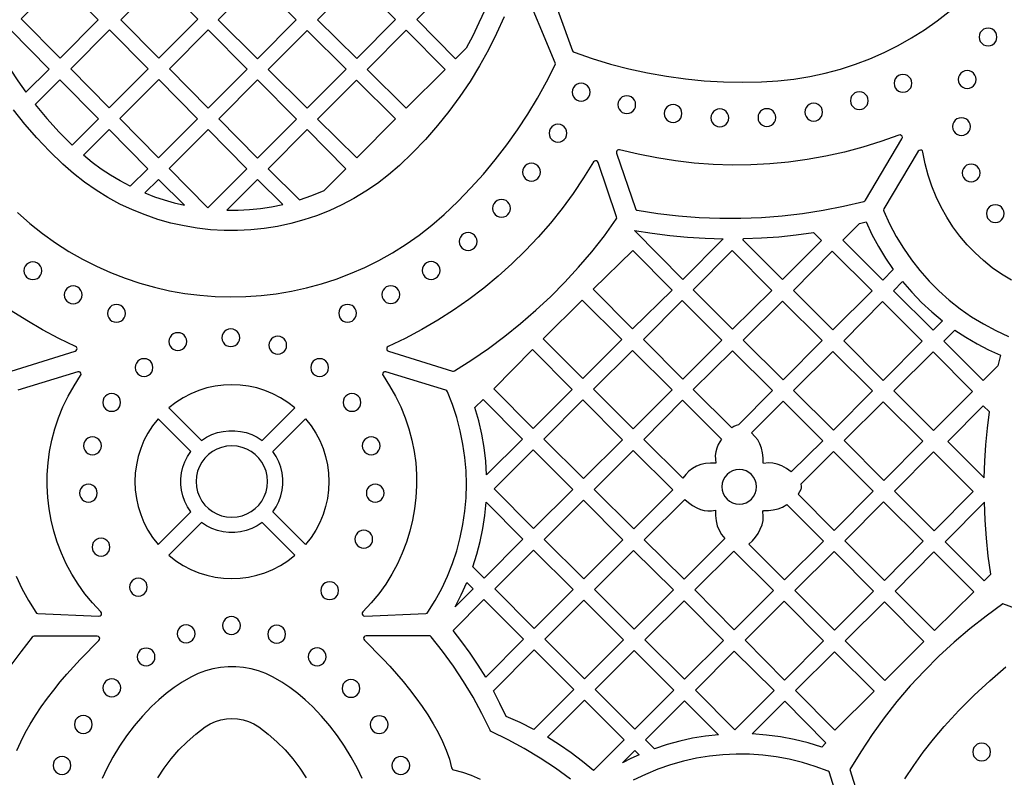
# Model space of a CAD drawing. Header units: millimetres. Extents: x -1176 to 822, y -1617 to -119.
# Tile 94 of 113: x -218 to -32, y -499 to -356. Entities that reach past the tile are written whole.
import ezdxf

# ---------------------------------------------------------------- set-up
doc = ezdxf.new("R2010")
doc.units = ezdxf.units.MM
doc.layers.add('pattern', color=5, linetype='Continuous')

msp = doc.modelspace()

# ---------------------------------------------------------------- linework, layer by layer
at = {"layer": 'pattern'}
for points in [[(-118.65, -346.91), (-113.2, -361.88), (-113.09, -362.06), (-112.91, -362.17), (-109.49, -363.34), (-106.04, -364.38), (-102.55, -365.28), (-99.03, -366.04), (-95.48, -366.67), (-91.91, -367.17), (-88.33, -367.53), (-84.73, -367.75), (-81.12, -367.83), (-77.51, -367.77), (-74.44, -367.58), (-71.41, -367.24), (-68.43, -366.75), (-65.5, -366.11), (-62.63, -365.33), (-59.81, -364.42), (-57.07, -363.37), (-54.38, -362.18), (-51.77, -360.88), (-49.24, -359.45), (-46.78, -357.9), (-44.41, -356.24), (-42.12, -354.46)], [(-217.96, -392.43), (-215.66, -394.47), (-213.27, -396.37), (-210.82, -398.13), (-208.3, -399.75), (-205.72, -401.23), (-203.08, -402.57), (-200.39, -403.77), (-197.66, -404.84), (-194.89, -405.76), (-192.09, -406.54), (-189.26, -407.18), (-186.4, -407.68), (-183.53, -408.04), (-180.65, -408.27), (-177.76, -408.35), (-174.87, -408.29), (-171.99, -408.09), (-169.11, -407.75), (-166.26, -407.27), (-163.42, -406.65), (-160.61, -405.9), (-157.83, -405), (-155.09, -403.96), (-152.4, -402.78), (-149.75, -401.46), (-147.16, -400), (-144.62, -398.4), (-142.15, -396.66), (-139.76, -394.78), (-137.43, -392.76), (-134.87, -390.31), (-132.4, -387.78), (-130.04, -385.16), (-127.78, -382.45), (-125.62, -379.65), (-123.57, -376.78), (-121.63, -373.83), (-119.81, -370.81), (-118.09, -367.71), (-116.5, -364.55), (-116.45, -364.36), (-116.49, -364.16), (-122.81, -348.89)], [(-126.13, -355.45), (-127.54, -358.61), (-129.08, -361.7), (-130.75, -364.73), (-132.55, -367.67), (-134.48, -370.54), (-136.53, -373.32), (-138.69, -376.01), (-140.98, -378.62), (-143.38, -381.12), (-145.89, -383.53), (-147.93, -385.29), (-150.04, -386.92), (-152.22, -388.41), (-154.47, -389.77), (-156.76, -390.98), (-159.11, -392.07), (-161.5, -393.01), (-163.93, -393.82), (-166.39, -394.49), (-168.88, -395.03), (-171.39, -395.43), (-173.91, -395.69), (-176.44, -395.82), (-178.98, -395.81), (-181.51, -395.66), (-184.03, -395.38), (-186.53, -394.96), (-189.01, -394.4), (-191.47, -393.71), (-193.89, -392.88), (-196.28, -391.92), (-198.62, -390.82), (-200.9, -389.58), (-203.13, -388.21), (-205.3, -386.7), (-207.4, -385.05), (-209.43, -383.27), (-211.91, -380.85), (-214.29, -378.34), (-216.55, -375.72), (-218.7, -373.02)], [(-30.37, -405.21), (-32.22, -404.07), (-33.98, -402.83), (-35.65, -401.48), (-37.23, -400.03), (-38.72, -398.49), (-40.11, -396.85), (-41.4, -395.12), (-42.57, -393.32), (-43.63, -391.43), (-44.57, -389.48), (-45.39, -387.45), (-46.08, -385.37), (-46.64, -383.22), (-47.06, -381.03), (-47.16, -380.8), (-47.34, -380.67), (-47.56, -380.62), (-47.78, -380.68), (-47.96, -380.86), (-54.43, -391.73), (-54.5, -391.94), (-54.46, -392.16), (-53.36, -394.58), (-52.12, -396.92), (-50.75, -399.17), (-49.26, -401.33), (-47.64, -403.39), (-45.9, -405.35), (-44.06, -407.2), (-42.11, -408.95), (-40.05, -410.57), (-37.9, -412.08), (-35.66, -413.46), (-33.33, -414.71), (-30.91, -415.82)], [(-219.14, -422.34), (-207.06, -418.6), (-206.86, -418.47), (-206.74, -418.28), (-206.73, -418.06), (-206.82, -417.85), (-207.01, -417.7), (-210.15, -416.2), (-213.22, -414.57), (-216.22, -412.83), (-219.14, -410.97)], [(-218.2, -461.06), (-217.12, -463.4), (-215.89, -465.68), (-214.52, -467.9), (-214.36, -468.06), (-214.14, -468.11), (-202.6, -468.63), (-202.37, -468.58), (-202.2, -468.44), (-202.11, -468.24), (-202.12, -468.01), (-202.24, -467.81), (-203.8, -466.13), (-205.24, -464.38), (-206.54, -462.56), (-207.71, -460.67), (-208.76, -458.72), (-209.67, -456.73), (-210.45, -454.68), (-211.1, -452.6), (-211.62, -450.49), (-212, -448.36), (-212.25, -446.2), (-212.37, -444.04), (-212.35, -441.86), (-212.2, -439.7), (-211.91, -437.54), (-211.49, -435.39), (-210.92, -433.27), (-210.22, -431.17), (-209.38, -429.11), (-208.41, -427.1), (-207.29, -425.13), (-206.04, -423.21), (-205.95, -422.98), (-205.98, -422.75), (-206.12, -422.57), (-206.32, -422.47), (-206.57, -422.48), (-217.88, -425.98)], [(-218.06, -494.02), (-217.35, -492.35), (-216.52, -490.67), (-215.59, -489.01), (-214.57, -487.36), (-213.47, -485.73), (-212.32, -484.13), (-211.11, -482.57), (-209.88, -481.05), (-208.62, -479.58), (-207.37, -478.17), (-206.12, -476.82), (-204.9, -475.55), (-203.72, -474.34), (-202.58, -473.23), (-202.46, -473.03), (-202.45, -472.81), (-202.53, -472.6), (-202.69, -472.46), (-202.92, -472.4), (-214.8, -472.4), (-215.01, -472.44), (-215.17, -472.57), (-217.35, -475.33), (-219.39, -478.16)], [(-113.62, -499.37), (-116.45, -497.33), (-119.34, -495.41), (-122.32, -493.62), (-125.38, -491.96), (-128.54, -490.41), (-128.68, -490.31), (-128.77, -490.17), (-130.32, -487.02), (-131.99, -483.95), (-133.77, -480.98), (-135.68, -478.08), (-137.73, -475.26), (-139.91, -472.5), (-140.07, -472.36), (-140.28, -472.32), (-152.15, -472.32), (-152.38, -472.38), (-152.55, -472.52), (-152.63, -472.72), (-152.62, -472.94), (-152.49, -473.15), (-151.36, -474.26), (-150.18, -475.46), (-148.96, -476.74), (-147.71, -478.09), (-146.45, -479.5), (-145.2, -480.97), (-143.97, -482.49), (-142.76, -484.05), (-141.61, -485.65), (-140.51, -487.28), (-139.49, -488.93), (-138.56, -490.6), (-137.74, -492.27), (-137.03, -493.95), (-136.45, -495.62), (-136.02, -497.28), (-135.95, -497.47), (-135.83, -497.59), (-135.65, -497.65), (-133.99, -498.09), (-132.32, -498.66), (-130.64, -499.37)], [(-152.94, -499.27), (-153.82, -497.4), (-154.98, -495.25), (-156.23, -493.19), (-157.58, -491.21), (-159.03, -489.31), (-160.6, -487.48), (-162.28, -485.7), (-163.64, -484.41), (-165.06, -483.21), (-166.54, -482.1), (-168.1, -481.07), (-169.72, -480.13), (-171.07, -479.48), (-172.45, -478.96), (-173.86, -478.57), (-175.3, -478.31), (-176.75, -478.18), (-178.2, -478.18), (-179.65, -478.31), (-181.09, -478.57), (-182.5, -478.96), (-183.88, -479.48), (-185.23, -480.13), (-186.86, -481.07), (-188.41, -482.1), (-189.89, -483.21), (-191.31, -484.41), (-192.67, -485.7), (-194.35, -487.48), (-195.92, -489.31), (-197.37, -491.21), (-198.72, -493.19), (-199.97, -495.25), (-201.13, -497.4), (-202.01, -499.27)], [(-50.48, -499.35), (-48.8, -496.79), (-47, -494.29), (-45.09, -491.85), (-43.06, -489.48), (-40.27, -486.45), (-37.4, -483.57), (-34.45, -480.81), (-31.4, -478.18)], [(-191.46, -499.15), (-190.26, -497.31), (-188.95, -495.56), (-187.51, -493.89), (-185.95, -492.33), (-184.29, -490.88), (-182.51, -489.53), (-181.58, -488.96), (-180.6, -488.51), (-179.58, -488.19), (-178.53, -488), (-177.48, -487.93), (-176.42, -488), (-175.37, -488.19), (-174.35, -488.51), (-173.37, -488.96), (-172.44, -489.53), (-170.66, -490.88), (-169, -492.33), (-167.44, -493.89), (-166.01, -495.56), (-164.69, -497.31), (-163.49, -499.15)], [(-61.1, -509.72), (-64.68, -498.21), (-64.78, -498.02), (-64.96, -497.9), (-67.38, -497), (-69.83, -496.25), (-72.3, -495.65), (-74.8, -495.19), (-77.3, -494.87), (-79.82, -494.7), (-82.33, -494.68), (-84.84, -494.8), (-87.34, -495.06), (-89.82, -495.46), (-92.28, -496.01), (-94.7, -496.7), (-97.09, -497.52), (-99.44, -498.49), (-101.73, -499.59)]]:
    msp.add_lwpolyline(points, dxfattribs=at)
for points in [[(-217.24, -355.87), (-209.93, -363.27), (-202.72, -356.04), (-210.06, -348.67)], [(-191.15, -348.62), (-198.47, -356.03), (-191.29, -363.29), (-183.94, -355.92)], [(-172.72, -348.69), (-180.06, -356.06), (-172.68, -363.39), (-165.34, -356.02)], [(-161.32, -356.01), (-153.93, -363.34), (-146.59, -355.97), (-153.97, -348.64)], [(-129.77, -354.18), (-130.86, -356.63), (-132.03, -359.03), (-133.29, -361.4), (-135.27, -363.38), (-142.58, -355.98), (-135.31, -348.68)], [(-222.08, -360.72), (-220.76, -363.05), (-219.37, -365.32), (-217.91, -367.55), (-216.36, -369.72), (-211.97, -365.32), (-219.28, -357.91)], [(-207.91, -365.31), (-200.64, -372.67), (-193.3, -365.3), (-200.6, -357.91)], [(-181.95, -357.94), (-189.29, -365.31), (-181.98, -372.72), (-174.63, -365.35)], [(-155.94, -365.35), (-163.32, -358.02), (-170.67, -365.39), (-163.28, -372.72)], [(-144.58, -372.72), (-137.27, -365.39), (-144.58, -357.99), (-151.96, -365.39)], [(-36.47, -359.28), (-36.41, -359.73), (-36.24, -360.13), (-35.97, -360.47), (-35.63, -360.74), (-35.23, -360.91), (-34.78, -360.97), (-34.33, -360.91), (-33.93, -360.74), (-33.59, -360.47), (-33.33, -360.13), (-33.16, -359.73), (-33.1, -359.28), (-33.16, -358.83), (-33.33, -358.43), (-33.59, -358.09), (-33.93, -357.82), (-34.33, -357.65), (-34.78, -357.59), (-35.23, -357.65), (-35.63, -357.82), (-35.97, -358.09), (-36.24, -358.43), (-36.41, -358.83)], [(-40.4, -367.32), (-40.34, -367.77), (-40.17, -368.17), (-39.91, -368.51), (-39.57, -368.77), (-39.16, -368.94), (-38.72, -369), (-38.27, -368.94), (-37.87, -368.77), (-37.52, -368.51), (-37.26, -368.17), (-37.09, -367.77), (-37.03, -367.32), (-37.09, -366.87), (-37.26, -366.47), (-37.52, -366.13), (-37.87, -365.86), (-38.27, -365.69), (-38.72, -365.63), (-39.16, -365.69), (-39.57, -365.86), (-39.91, -366.13), (-40.17, -366.47), (-40.34, -366.87)], [(-207.62, -379.67), (-202.68, -374.72), (-209.97, -367.34), (-214.62, -372), (-212.4, -374.66), (-210.07, -377.22)], [(-191.3, -367.32), (-198.65, -374.69), (-191.33, -382.09), (-183.99, -374.73)], [(-172.67, -382.14), (-165.33, -374.77), (-172.64, -367.37), (-179.98, -374.73)], [(-153.97, -367.4), (-161.31, -374.77), (-153.93, -382.1), (-146.59, -374.73)], [(-52.52, -368.02), (-52.46, -368.47), (-52.29, -368.87), (-52.03, -369.21), (-51.69, -369.48), (-51.29, -369.65), (-50.84, -369.71), (-50.39, -369.65), (-49.99, -369.48), (-49.65, -369.21), (-49.38, -368.87), (-49.21, -368.47), (-49.15, -368.02), (-49.21, -367.57), (-49.38, -367.17), (-49.65, -366.83), (-49.99, -366.57), (-50.39, -366.4), (-50.84, -366.34), (-51.29, -366.4), (-51.69, -366.57), (-52.03, -366.83), (-52.29, -367.17), (-52.46, -367.57)], [(-113.27, -369.69), (-113.21, -370.14), (-113.04, -370.55), (-112.77, -370.89), (-112.43, -371.15), (-112.03, -371.32), (-111.58, -371.38), (-111.13, -371.32), (-110.73, -371.15), (-110.39, -370.89), (-110.13, -370.55), (-109.96, -370.14), (-109.9, -369.69), (-109.96, -369.25), (-110.13, -368.84), (-110.39, -368.5), (-110.73, -368.24), (-111.13, -368.07), (-111.58, -368.01), (-112.03, -368.07), (-112.43, -368.24), (-112.77, -368.5), (-113.04, -368.84), (-113.21, -369.25)], [(-60.76, -371.3), (-60.7, -371.75), (-60.53, -372.15), (-60.26, -372.49), (-59.92, -372.75), (-59.52, -372.92), (-59.07, -372.98), (-58.62, -372.92), (-58.22, -372.75), (-57.88, -372.49), (-57.62, -372.15), (-57.44, -371.75), (-57.38, -371.3), (-57.44, -370.85), (-57.62, -370.45), (-57.88, -370.11), (-58.22, -369.84), (-58.62, -369.67), (-59.07, -369.61), (-59.52, -369.67), (-59.92, -369.84), (-60.26, -370.11), (-60.53, -370.45), (-60.7, -370.85)], [(-104.66, -372.05), (-104.6, -372.5), (-104.43, -372.9), (-104.17, -373.24), (-103.83, -373.51), (-103.42, -373.68), (-102.97, -373.74), (-102.53, -373.68), (-102.12, -373.51), (-101.78, -373.24), (-101.52, -372.9), (-101.35, -372.5), (-101.29, -372.05), (-101.35, -371.6), (-101.52, -371.2), (-101.78, -370.86), (-102.12, -370.59), (-102.53, -370.42), (-102.97, -370.36), (-103.42, -370.42), (-103.83, -370.59), (-104.17, -370.86), (-104.43, -371.2), (-104.6, -371.6)], [(-95.92, -373.72), (-95.86, -374.16), (-95.69, -374.57), (-95.43, -374.91), (-95.09, -375.17), (-94.68, -375.34), (-94.24, -375.4), (-93.79, -375.34), (-93.39, -375.17), (-93.04, -374.91), (-92.78, -374.57), (-92.61, -374.16), (-92.55, -373.72), (-92.61, -373.27), (-92.78, -372.87), (-93.04, -372.52), (-93.39, -372.26), (-93.79, -372.09), (-94.24, -372.03), (-94.68, -372.09), (-95.09, -372.26), (-95.43, -372.52), (-95.69, -372.87), (-95.86, -373.27)], [(-87.08, -374.56), (-87.02, -375), (-86.85, -375.41), (-86.59, -375.75), (-86.25, -376.01), (-85.85, -376.18), (-85.4, -376.24), (-84.95, -376.18), (-84.55, -376.01), (-84.21, -375.75), (-83.94, -375.41), (-83.77, -375), (-83.71, -374.56), (-83.77, -374.11), (-83.94, -373.71), (-84.21, -373.36), (-84.55, -373.1), (-84.95, -372.93), (-85.4, -372.87), (-85.85, -372.93), (-86.25, -373.1), (-86.59, -373.36), (-86.85, -373.71), (-87.02, -374.11)], [(-78.2, -374.5), (-78.14, -374.95), (-77.97, -375.35), (-77.71, -375.69), (-77.36, -375.95), (-76.96, -376.12), (-76.51, -376.18), (-76.07, -376.12), (-75.66, -375.95), (-75.32, -375.69), (-75.06, -375.35), (-74.89, -374.95), (-74.83, -374.5), (-74.89, -374.05), (-75.06, -373.65), (-75.32, -373.31), (-75.66, -373.04), (-76.07, -372.87), (-76.51, -372.81), (-76.96, -372.87), (-77.36, -373.04), (-77.71, -373.31), (-77.97, -373.65), (-78.14, -374.05)], [(-69.37, -373.46), (-69.31, -373.9), (-69.14, -374.31), (-68.88, -374.65), (-68.54, -374.91), (-68.14, -375.08), (-67.69, -375.14), (-67.24, -375.08), (-66.84, -374.91), (-66.5, -374.65), (-66.23, -374.31), (-66.06, -373.9), (-66, -373.46), (-66.06, -373.01), (-66.23, -372.61), (-66.5, -372.26), (-66.84, -372), (-67.24, -371.83), (-67.69, -371.77), (-68.14, -371.83), (-68.54, -372), (-68.88, -372.26), (-69.14, -372.61), (-69.31, -373.01)], [(-41.49, -376.2), (-41.43, -376.65), (-41.26, -377.05), (-41, -377.39), (-40.66, -377.65), (-40.26, -377.82), (-39.81, -377.88), (-39.36, -377.82), (-38.96, -377.65), (-38.62, -377.39), (-38.35, -377.05), (-38.18, -376.65), (-38.12, -376.2), (-38.18, -375.75), (-38.35, -375.35), (-38.62, -375.01), (-38.96, -374.74), (-39.36, -374.57), (-39.81, -374.51), (-40.26, -374.57), (-40.66, -374.74), (-41, -375.01), (-41.26, -375.35), (-41.43, -375.75)], [(-205.53, -381.59), (-200.68, -376.74), (-193.37, -384.14), (-196.69, -387.46), (-198.58, -386.46), (-200.4, -385.38), (-202.16, -384.21), (-203.87, -382.95)], [(-182.02, -391.52), (-174.68, -384.15), (-181.99, -376.75), (-189.34, -384.12)], [(-164.74, -390.03), (-162.39, -389.22), (-160.1, -388.28), (-155.97, -384.15), (-163.29, -376.75), (-170.67, -384.15)], [(-117.64, -377.44), (-117.57, -377.89), (-117.41, -378.29), (-117.14, -378.63), (-116.8, -378.9), (-116.4, -379.07), (-115.95, -379.13), (-115.5, -379.07), (-115.1, -378.9), (-114.76, -378.63), (-114.49, -378.29), (-114.32, -377.89), (-114.26, -377.44), (-114.32, -376.99), (-114.49, -376.59), (-114.76, -376.25), (-115.1, -375.99), (-115.5, -375.82), (-115.95, -375.75), (-116.4, -375.82), (-116.8, -375.99), (-117.14, -376.25), (-117.41, -376.59), (-117.57, -376.99)], [(-100.98, -392), (-97.09, -392.6), (-93.2, -393.06), (-89.29, -393.36), (-85.38, -393.51), (-81.47, -393.51), (-77.56, -393.35), (-73.66, -393.05), (-69.78, -392.59), (-65.91, -391.99), (-62.06, -391.23), (-58.23, -390.32), (-58.06, -390.24), (-57.94, -390.1), (-51.03, -378.48), (-50.95, -378.25), (-51.01, -378.02), (-51.15, -377.85), (-51.36, -377.76), (-51.61, -377.79), (-55, -379.01), (-58.43, -380.08), (-61.89, -381.01), (-65.38, -381.79), (-68.89, -382.42), (-72.42, -382.9), (-75.97, -383.23), (-79.53, -383.42), (-83.09, -383.46), (-86.66, -383.35), (-90.22, -383.09), (-93.77, -382.68), (-97.31, -382.12), (-100.83, -381.42), (-104.32, -380.56), (-104.54, -380.55), (-104.72, -380.63), (-104.86, -380.77), (-104.93, -380.97), (-104.91, -381.18), (-101.35, -391.68), (-101.27, -391.84), (-101.15, -391.94)], [(-109.24, -382.86), (-111.11, -385.88), (-113.09, -388.82), (-115.18, -391.66), (-117.39, -394.42), (-119.7, -397.07), (-122.12, -399.63), (-124.64, -402.08), (-127.25, -404.44), (-129.96, -406.68), (-132.76, -408.81), (-135.65, -410.83), (-138.62, -412.73), (-141.67, -414.51), (-144.8, -416.17), (-148.01, -417.7), (-148.2, -417.85), (-148.28, -418.05), (-148.27, -418.28), (-148.16, -418.47), (-147.95, -418.6), (-135.88, -422.34), (-135.67, -422.36), (-135.48, -422.29), (-132.23, -420.24), (-129.07, -418.07), (-125.99, -415.79), (-123.01, -413.39), (-120.12, -410.88), (-117.33, -408.27), (-114.64, -405.55), (-112.05, -402.73), (-109.57, -399.81), (-107.2, -396.79), (-104.94, -393.68), (-104.85, -393.48), (-104.88, -393.25), (-108.37, -382.95), (-108.49, -382.76), (-108.68, -382.65), (-108.88, -382.63), (-109.09, -382.7)], [(-122.65, -384.78), (-122.58, -385.23), (-122.41, -385.63), (-122.15, -385.98), (-121.81, -386.24), (-121.41, -386.41), (-120.96, -386.47), (-120.51, -386.41), (-120.11, -386.24), (-119.77, -385.98), (-119.5, -385.63), (-119.33, -385.23), (-119.27, -384.78), (-119.33, -384.34), (-119.5, -383.93), (-119.77, -383.59), (-120.11, -383.33), (-120.51, -383.16), (-120.96, -383.1), (-121.41, -383.16), (-121.81, -383.33), (-122.15, -383.59), (-122.41, -383.93), (-122.58, -384.34)], [(-39.66, -384.95), (-39.6, -385.4), (-39.43, -385.8), (-39.17, -386.14), (-38.83, -386.4), (-38.42, -386.57), (-37.98, -386.63), (-37.53, -386.57), (-37.13, -386.4), (-36.78, -386.14), (-36.52, -385.8), (-36.35, -385.4), (-36.29, -384.95), (-36.35, -384.5), (-36.52, -384.1), (-36.78, -383.76), (-37.13, -383.49), (-37.53, -383.32), (-37.98, -383.26), (-38.42, -383.32), (-38.83, -383.49), (-39.17, -383.76), (-39.43, -384.1), (-39.6, -384.5)], [(-193.93, -388.72), (-192.1, -389.43), (-190.25, -390.05), (-188.38, -390.58), (-186.47, -391.03), (-191.38, -386.16)], [(-167.91, -390.89), (-172.67, -386.16), (-178.46, -391.97), (-176.32, -391.96), (-174.2, -391.85), (-172.1, -391.64), (-170.01, -391.32)], [(-128.28, -391.63), (-128.22, -392.07), (-128.05, -392.48), (-127.79, -392.82), (-127.45, -393.08), (-127.04, -393.25), (-126.6, -393.31), (-126.15, -393.25), (-125.74, -393.08), (-125.4, -392.82), (-125.14, -392.48), (-124.97, -392.07), (-124.91, -391.63), (-124.97, -391.18), (-125.14, -390.77), (-125.4, -390.43), (-125.74, -390.17), (-126.15, -390), (-126.6, -389.94), (-127.04, -390), (-127.45, -390.17), (-127.79, -390.43), (-128.05, -390.77), (-128.22, -391.18)], [(-35.1, -392.62), (-35.04, -393.07), (-34.87, -393.48), (-34.6, -393.82), (-34.26, -394.08), (-33.86, -394.25), (-33.41, -394.31), (-32.96, -394.25), (-32.56, -394.08), (-32.22, -393.82), (-31.96, -393.48), (-31.79, -393.07), (-31.73, -392.62), (-31.79, -392.18), (-31.96, -391.77), (-32.22, -391.43), (-32.56, -391.17), (-32.96, -391), (-33.41, -390.94), (-33.86, -391), (-34.26, -391.17), (-34.6, -391.43), (-34.87, -391.77), (-35.04, -392.18)], [(-101.53, -395.81), (-98.2, -396.34), (-94.86, -396.76), (-91.52, -397.07), (-88.16, -397.27), (-84.79, -397.37), (-92.39, -405.05)], [(-59.02, -394.48), (-57.79, -394.18), (-56.69, -396.54), (-55.47, -398.82), (-54.13, -401.03), (-52.67, -403.18), (-54.65, -405.18), (-62.17, -397.66)], [(-134.61, -397.89), (-134.55, -398.34), (-134.38, -398.74), (-134.11, -399.09), (-133.77, -399.35), (-133.37, -399.52), (-132.92, -399.58), (-132.47, -399.52), (-132.07, -399.35), (-131.73, -399.09), (-131.46, -398.74), (-131.29, -398.34), (-131.23, -397.89), (-131.29, -397.45), (-131.46, -397.04), (-131.73, -396.7), (-132.07, -396.44), (-132.47, -396.27), (-132.92, -396.21), (-133.37, -396.27), (-133.77, -396.44), (-134.11, -396.7), (-134.38, -397.04), (-134.55, -397.45)], [(-80.85, -397.35), (-77.56, -397.21), (-74.27, -396.98), (-71, -396.63), (-67.73, -396.19), (-66.23, -397.69), (-73.56, -405.09), (-81.08, -397.58)], [(-101.86, -414.38), (-94.42, -407.08), (-101.85, -399.57), (-109.3, -406.87)], [(-83.1, -399.61), (-75.58, -407.12), (-82.99, -414.46), (-90.44, -407.02)], [(-64.09, -414.57), (-71.53, -407.12), (-64.2, -399.72), (-56.68, -407.23)], [(-216.75, -403.4), (-216.69, -403.85), (-216.52, -404.25), (-216.25, -404.59), (-215.91, -404.86), (-215.51, -405.03), (-215.06, -405.09), (-214.61, -405.03), (-214.21, -404.86), (-213.87, -404.59), (-213.61, -404.25), (-213.44, -403.85), (-213.38, -403.4), (-213.44, -402.95), (-213.61, -402.55), (-213.87, -402.21), (-214.21, -401.95), (-214.61, -401.78), (-215.06, -401.72), (-215.51, -401.78), (-215.91, -401.95), (-216.25, -402.21), (-216.52, -402.55), (-216.69, -402.95)], [(-141.58, -403.36), (-141.52, -403.81), (-141.35, -404.21), (-141.08, -404.55), (-140.74, -404.82), (-140.34, -404.99), (-139.89, -405.05), (-139.44, -404.99), (-139.04, -404.82), (-138.7, -404.55), (-138.44, -404.21), (-138.27, -403.81), (-138.21, -403.36), (-138.27, -402.91), (-138.44, -402.51), (-138.7, -402.17), (-139.04, -401.91), (-139.44, -401.74), (-139.89, -401.68), (-140.34, -401.74), (-140.74, -401.91), (-141.08, -402.17), (-141.35, -402.51), (-141.52, -402.91)], [(-209.13, -407.96), (-209.07, -408.41), (-208.9, -408.81), (-208.64, -409.15), (-208.29, -409.41), (-207.89, -409.58), (-207.44, -409.64), (-207, -409.58), (-206.59, -409.41), (-206.25, -409.15), (-205.99, -408.81), (-205.82, -408.41), (-205.76, -407.96), (-205.82, -407.51), (-205.99, -407.11), (-206.25, -406.77), (-206.59, -406.5), (-207, -406.33), (-207.44, -406.27), (-207.89, -406.33), (-208.29, -406.5), (-208.64, -406.77), (-208.9, -407.11), (-209.07, -407.51)], [(-149.18, -407.92), (-149.12, -408.37), (-148.95, -408.78), (-148.69, -409.12), (-148.35, -409.38), (-147.94, -409.55), (-147.5, -409.61), (-147.05, -409.55), (-146.65, -409.38), (-146.3, -409.12), (-146.04, -408.78), (-145.87, -408.37), (-145.81, -407.92), (-145.87, -407.48), (-146.04, -407.07), (-146.3, -406.73), (-146.65, -406.47), (-147.05, -406.3), (-147.5, -406.24), (-147.94, -406.3), (-148.35, -406.47), (-148.69, -406.73), (-148.95, -407.07), (-149.12, -407.48)], [(-43.38, -412.88), (-45.17, -414.65), (-52.65, -407.18), (-50.92, -405.47), (-49.18, -407.48), (-47.35, -409.38), (-45.42, -411.18)], [(-200.97, -411.46), (-200.91, -411.91), (-200.74, -412.31), (-200.48, -412.65), (-200.14, -412.91), (-199.73, -413.08), (-199.29, -413.14), (-198.84, -413.08), (-198.44, -412.91), (-198.1, -412.65), (-197.83, -412.31), (-197.66, -411.91), (-197.6, -411.46), (-197.66, -411.01), (-197.83, -410.61), (-198.1, -410.27), (-198.44, -410), (-198.84, -409.83), (-199.29, -409.77), (-199.73, -409.83), (-200.14, -410), (-200.48, -410.27), (-200.74, -410.61), (-200.91, -411.01)], [(-157.34, -411.44), (-157.28, -411.89), (-157.11, -412.3), (-156.85, -412.64), (-156.51, -412.9), (-156.11, -413.07), (-155.66, -413.13), (-155.21, -413.07), (-154.81, -412.9), (-154.47, -412.64), (-154.2, -412.3), (-154.03, -411.89), (-153.97, -411.44), (-154.03, -411), (-154.2, -410.59), (-154.47, -410.25), (-154.81, -409.99), (-155.21, -409.82), (-155.66, -409.76), (-156.11, -409.82), (-156.51, -409.99), (-156.85, -410.25), (-157.11, -410.59), (-157.28, -411)], [(-103.9, -416.4), (-111.25, -423.75), (-118.75, -416.26), (-111.36, -408.94)], [(-99.83, -416.42), (-92.5, -409.01), (-85.02, -416.49), (-92.36, -423.9)], [(-73.56, -409.15), (-66.12, -416.59), (-73.46, -424), (-80.97, -416.49)], [(-62.03, -416.62), (-54.7, -409.22), (-47.22, -416.69), (-54.55, -424.1)], [(-179.38, -416.06), (-179.32, -416.51), (-179.15, -416.91), (-178.89, -417.25), (-178.55, -417.51), (-178.15, -417.68), (-177.7, -417.74), (-177.25, -417.68), (-176.85, -417.51), (-176.51, -417.25), (-176.24, -416.91), (-176.07, -416.51), (-176.01, -416.06), (-176.07, -415.61), (-176.24, -415.21), (-176.51, -414.87), (-176.85, -414.6), (-177.25, -414.43), (-177.7, -414.37), (-178.15, -414.43), (-178.55, -414.6), (-178.89, -414.87), (-179.15, -415.21), (-179.32, -415.61)], [(-189.39, -416.78), (-189.33, -417.23), (-189.16, -417.64), (-188.9, -417.98), (-188.56, -418.24), (-188.15, -418.41), (-187.7, -418.47), (-187.26, -418.41), (-186.85, -418.24), (-186.51, -417.98), (-186.25, -417.64), (-186.08, -417.23), (-186.02, -416.78), (-186.08, -416.34), (-186.25, -415.93), (-186.51, -415.59), (-186.85, -415.33), (-187.26, -415.16), (-187.7, -415.1), (-188.15, -415.16), (-188.56, -415.33), (-188.9, -415.59), (-189.16, -415.93), (-189.33, -416.34)], [(-170.53, -417.48), (-170.47, -417.92), (-170.3, -418.33), (-170.04, -418.67), (-169.7, -418.93), (-169.29, -419.1), (-168.85, -419.16), (-168.4, -419.1), (-167.99, -418.93), (-167.65, -418.67), (-167.39, -418.33), (-167.22, -417.92), (-167.16, -417.48), (-167.22, -417.03), (-167.39, -416.63), (-167.65, -416.28), (-167.99, -416.02), (-168.4, -415.85), (-168.85, -415.79), (-169.29, -415.85), (-169.7, -416.02), (-170.04, -416.28), (-170.3, -416.63), (-170.47, -417.03)], [(-32.91, -421.34), (-35.68, -424.14), (-43.12, -416.7), (-41.04, -414.6), (-38.98, -415.96), (-36.86, -417.2), (-34.69, -418.33), (-32.44, -419.36)], [(-113.26, -425.8), (-120.63, -433.17), (-128.09, -425.71), (-120.75, -418.3)], [(-94.42, -425.88), (-101.73, -433.27), (-109.24, -425.76), (-101.86, -418.44)], [(-81.89, -432.51), (-82.29, -432.61), (-82.74, -432.82), (-83.16, -433.09), (-90.41, -425.84), (-83, -418.5), (-75.47, -426.03)], [(-64.06, -418.65), (-56.62, -426.09), (-63.95, -433.5), (-71.47, -425.99)], [(-45.16, -418.75), (-37.71, -426.19), (-45.05, -433.6), (-52.56, -426.09)], [(-195.76, -421.7), (-195.7, -422.15), (-195.53, -422.55), (-195.27, -422.89), (-194.93, -423.15), (-194.53, -423.32), (-194.08, -423.38), (-193.63, -423.32), (-193.23, -423.15), (-192.89, -422.89), (-192.62, -422.55), (-192.45, -422.15), (-192.39, -421.7), (-192.45, -421.25), (-192.62, -420.85), (-192.89, -420.51), (-193.23, -420.24), (-193.63, -420.07), (-194.08, -420.01), (-194.53, -420.07), (-194.93, -420.24), (-195.27, -420.51), (-195.53, -420.85), (-195.7, -421.25)], [(-162.62, -421.7), (-162.56, -422.15), (-162.39, -422.55), (-162.13, -422.89), (-161.79, -423.15), (-161.38, -423.32), (-160.94, -423.38), (-160.49, -423.32), (-160.09, -423.15), (-159.74, -422.89), (-159.48, -422.55), (-159.31, -422.15), (-159.25, -421.7), (-159.31, -421.25), (-159.48, -420.85), (-159.74, -420.51), (-160.09, -420.24), (-160.49, -420.07), (-160.94, -420.01), (-161.38, -420.07), (-161.79, -420.24), (-162.13, -420.51), (-162.39, -420.85), (-162.56, -421.25)], [(-140.49, -467.9), (-139.12, -465.68), (-137.9, -463.4), (-136.81, -461.06), (-135.87, -458.68), (-135.07, -456.26), (-134.41, -453.8), (-133.9, -451.31), (-133.54, -448.8), (-133.31, -446.27), (-133.24, -443.73), (-133.31, -441.19), (-133.53, -438.66), (-133.89, -436.13), (-134.4, -433.62), (-135.06, -431.13), (-135.87, -428.67), (-136.83, -426.25), (-136.95, -426.08), (-137.13, -425.98), (-148.44, -422.48), (-148.69, -422.47), (-148.89, -422.57), (-149.03, -422.75), (-149.06, -422.98), (-148.97, -423.21), (-147.72, -425.13), (-146.6, -427.1), (-145.63, -429.11), (-144.79, -431.17), (-144.09, -433.27), (-143.53, -435.39), (-143.1, -437.54), (-142.81, -439.7), (-142.66, -441.87), (-142.64, -444.04), (-142.76, -446.2), (-143.01, -448.36), (-143.39, -450.49), (-143.91, -452.6), (-144.56, -454.68), (-145.34, -456.73), (-146.26, -458.72), (-147.3, -460.67), (-148.47, -462.56), (-149.78, -464.38), (-151.21, -466.13), (-152.77, -467.81), (-152.89, -468.01), (-152.9, -468.24), (-152.81, -468.44), (-152.64, -468.58), (-152.41, -468.63), (-140.87, -468.11), (-140.65, -468.06)], [(-189.38, -429.3), (-183.22, -435.47), (-182.26, -434.85), (-181.26, -434.35), (-180.21, -433.98), (-179.14, -433.73), (-178.05, -433.61), (-176.96, -433.61), (-175.87, -433.73), (-174.8, -433.98), (-173.75, -434.35), (-172.75, -434.85), (-171.79, -435.47), (-165.63, -429.3), (-166.95, -428.27), (-168.33, -427.38), (-169.78, -426.63), (-171.27, -426.02), (-172.79, -425.54), (-174.35, -425.19), (-175.92, -424.99), (-177.51, -424.92), (-179.09, -424.99), (-180.67, -425.19), (-182.22, -425.54), (-183.75, -426.02), (-185.24, -426.63), (-186.68, -427.38), (-188.06, -428.27)], [(-201.87, -428.27), (-201.81, -428.71), (-201.64, -429.12), (-201.37, -429.46), (-201.03, -429.72), (-200.63, -429.89), (-200.18, -429.95), (-199.73, -429.89), (-199.33, -429.72), (-198.99, -429.46), (-198.73, -429.12), (-198.56, -428.71), (-198.5, -428.27), (-198.56, -427.82), (-198.73, -427.42), (-198.99, -427.07), (-199.33, -426.81), (-199.73, -426.64), (-200.18, -426.58), (-200.63, -426.64), (-201.03, -426.81), (-201.37, -427.07), (-201.64, -427.42), (-201.81, -427.82)], [(-156.52, -428.27), (-156.46, -428.71), (-156.29, -429.12), (-156.02, -429.46), (-155.68, -429.72), (-155.28, -429.89), (-154.83, -429.95), (-154.38, -429.89), (-153.98, -429.72), (-153.64, -429.46), (-153.38, -429.12), (-153.21, -428.71), (-153.15, -428.27), (-153.21, -427.82), (-153.38, -427.42), (-153.64, -427.07), (-153.98, -426.81), (-154.38, -426.64), (-154.83, -426.58), (-155.28, -426.64), (-155.68, -426.81), (-156.02, -427.07), (-156.29, -427.42), (-156.46, -427.82)], [(-129.42, -441.96), (-129.58, -439.35), (-129.88, -436.79), (-130.32, -434.26), (-130.9, -431.75), (-131.62, -429.24), (-130.1, -427.72), (-122.67, -435.21)], [(-118.61, -435.23), (-111.23, -427.79), (-103.77, -435.31), (-111.11, -442.65)], [(-85.7, -436.2), (-85.99, -436.89), (-86.18, -437.57), (-86.26, -438.26), (-86.25, -438.97), (-86.14, -439.72), (-87.14, -439.72), (-88.14, -439.83), (-88.99, -440.02), (-89.79, -440.33), (-90.54, -440.74), (-91.23, -441.25), (-91.85, -441.85), (-92.38, -442.54), (-99.73, -435.25), (-92.43, -427.87), (-85.12, -435.18), (-85.42, -435.68)], [(-71.93, -441.4), (-72.79, -440.77), (-73.73, -440.24), (-74.57, -439.9), (-75.4, -439.71), (-76.25, -439.68), (-77.15, -439.78), (-77.24, -439.68), (-77.25, -438.74), (-77.36, -437.8), (-77.56, -436.9), (-77.86, -436.1), (-78.26, -435.36), (-78.79, -434.68), (-79.45, -434.04), (-73.48, -428.02), (-65.99, -435.52)], [(-47.12, -435.58), (-54.45, -442.99), (-61.96, -435.49), (-54.55, -428.15)], [(-35.49, -442.48), (-35.39, -439.36), (-35.19, -436.26), (-34.89, -433.16), (-34.51, -430.07), (-35.69, -428.89), (-42.35, -435.62)], [(-185.26, -437.51), (-191.43, -431.34), (-192.45, -432.66), (-193.34, -434.05), (-194.09, -435.49), (-194.71, -436.98), (-195.19, -438.51), (-195.53, -440.06), (-195.74, -441.64), (-195.8, -443.22), (-195.74, -444.8), (-195.53, -446.38), (-195.19, -447.93), (-194.71, -449.46), (-194.09, -450.95), (-193.34, -452.39), (-192.45, -453.78), (-191.43, -455.09), (-185.26, -448.93), (-185.88, -447.98), (-186.38, -446.97), (-186.75, -445.93), (-187, -444.86), (-187.12, -443.77), (-187.12, -442.67), (-187, -441.58), (-186.75, -440.51), (-186.38, -439.47), (-185.88, -438.46)], [(-169.75, -437.51), (-163.59, -431.34), (-162.56, -432.66), (-161.67, -434.05), (-160.92, -435.49), (-160.3, -436.98), (-159.82, -438.51), (-159.48, -440.06), (-159.28, -441.64), (-159.21, -443.22), (-159.28, -444.8), (-159.48, -446.38), (-159.82, -447.93), (-160.3, -449.46), (-160.92, -450.95), (-161.67, -452.39), (-162.56, -453.78), (-163.59, -455.09), (-169.75, -448.93), (-169.13, -447.98), (-168.64, -446.97), (-168.26, -445.93), (-168.01, -444.86), (-167.89, -443.77), (-167.89, -442.67), (-168.01, -441.58), (-168.26, -440.51), (-168.64, -439.47), (-169.13, -438.46)], [(-205.5, -436.46), (-205.44, -436.91), (-205.27, -437.31), (-205.01, -437.65), (-204.66, -437.92), (-204.26, -438.09), (-203.81, -438.15), (-203.37, -438.09), (-202.96, -437.92), (-202.62, -437.65), (-202.36, -437.31), (-202.19, -436.91), (-202.13, -436.46), (-202.19, -436.02), (-202.36, -435.61), (-202.62, -435.27), (-202.96, -435.01), (-203.37, -434.84), (-203.81, -434.78), (-204.26, -434.84), (-204.66, -435.01), (-205.01, -435.27), (-205.27, -435.61), (-205.44, -436.02)], [(-152.88, -436.46), (-152.82, -436.91), (-152.65, -437.31), (-152.39, -437.65), (-152.05, -437.92), (-151.65, -438.09), (-151.2, -438.15), (-150.75, -438.09), (-150.35, -437.92), (-150.01, -437.65), (-149.74, -437.31), (-149.57, -436.91), (-149.51, -436.46), (-149.57, -436.02), (-149.74, -435.61), (-150.01, -435.27), (-150.35, -435.01), (-150.75, -434.84), (-151.2, -434.78), (-151.65, -434.84), (-152.05, -435.01), (-152.39, -435.27), (-152.65, -435.61), (-152.82, -436.02)], [(-184.25, -443.22), (-184.17, -444.22), (-183.96, -445.17), (-183.62, -446.06), (-183.16, -446.89), (-182.59, -447.64), (-181.93, -448.31), (-181.18, -448.88), (-180.35, -449.33), (-179.45, -449.68), (-178.5, -449.89), (-177.51, -449.96), (-176.51, -449.89), (-175.56, -449.68), (-174.66, -449.33), (-173.83, -448.88), (-173.08, -448.31), (-172.42, -447.64), (-171.85, -446.89), (-171.39, -446.06), (-171.05, -445.17), (-170.84, -444.22), (-170.76, -443.22), (-170.84, -442.22), (-171.05, -441.27), (-171.39, -440.38), (-171.85, -439.55), (-172.42, -438.8), (-173.08, -438.13), (-173.83, -437.56), (-174.66, -437.1), (-175.56, -436.76), (-176.51, -436.55), (-177.51, -436.48), (-178.5, -436.55), (-179.45, -436.76), (-180.35, -437.1), (-181.18, -437.56), (-181.93, -438.13), (-182.59, -438.8), (-183.16, -439.55), (-183.62, -440.38), (-183.96, -441.27), (-184.17, -442.22)], [(-120.55, -452.08), (-127.99, -444.58), (-120.61, -437.2), (-113.17, -444.71)], [(-101.77, -437.36), (-94.28, -444.78), (-101.65, -452.15), (-109.14, -444.73)], [(-70.12, -443.71), (-70.04, -444.05), (-70.05, -444.38), (-70.14, -444.72), (-70.36, -445.18), (-70.63, -445.61), (-63.8, -452.44), (-56.47, -445.03), (-63.98, -437.52)], [(-44.95, -452.49), (-52.43, -445.02), (-45.09, -437.61), (-37.61, -445.09)], [(-85.01, -444.2), (-84.94, -444.86), (-84.75, -445.48), (-84.45, -446.04), (-84.05, -446.52), (-83.57, -446.92), (-83.01, -447.22), (-82.4, -447.41), (-81.74, -447.48), (-81.08, -447.41), (-80.46, -447.22), (-79.91, -446.92), (-79.42, -446.52), (-79.02, -446.04), (-78.72, -445.48), (-78.53, -444.86), (-78.46, -444.2), (-78.53, -443.54), (-78.72, -442.93), (-79.02, -442.37), (-79.42, -441.89), (-79.91, -441.49), (-80.46, -441.19), (-81.08, -441), (-81.74, -440.93), (-82.4, -441), (-83.01, -441.19), (-83.57, -441.49), (-84.05, -441.89), (-84.45, -442.37), (-84.75, -442.93), (-84.94, -443.54)], [(-206.26, -445.4), (-206.2, -445.84), (-206.03, -446.25), (-205.77, -446.59), (-205.43, -446.85), (-205.03, -447.02), (-204.58, -447.08), (-204.13, -447.02), (-203.73, -446.85), (-203.39, -446.59), (-203.12, -446.25), (-202.96, -445.84), (-202.9, -445.4), (-202.96, -444.95), (-203.12, -444.55), (-203.39, -444.2), (-203.73, -443.94), (-204.13, -443.77), (-204.58, -443.71), (-205.03, -443.77), (-205.43, -443.94), (-205.77, -444.2), (-206.03, -444.55), (-206.2, -444.95)], [(-152.12, -445.4), (-152.06, -445.84), (-151.89, -446.25), (-151.62, -446.59), (-151.28, -446.85), (-150.88, -447.02), (-150.43, -447.08), (-149.99, -447.02), (-149.58, -446.85), (-149.24, -446.59), (-148.98, -446.25), (-148.81, -445.84), (-148.75, -445.4), (-148.81, -444.95), (-148.98, -444.55), (-149.24, -444.2), (-149.58, -443.94), (-149.99, -443.77), (-150.43, -443.71), (-150.88, -443.77), (-151.28, -443.94), (-151.62, -444.2), (-151.89, -444.55), (-152.06, -444.95)], [(-129.51, -447.11), (-122.57, -454.11), (-129.91, -461.44), (-132.02, -459.34), (-131.25, -456.93), (-130.62, -454.52), (-130.12, -452.08), (-129.75, -449.62)], [(-111.15, -446.74), (-103.7, -454.19), (-111.05, -461.55), (-118.54, -454.13)], [(-92.03, -446.58), (-91.32, -447.19), (-90.56, -447.71), (-89.75, -448.17), (-89.05, -448.46), (-88.37, -448.65), (-87.68, -448.73), (-86.97, -448.72), (-86.22, -448.61), (-86.22, -449.61), (-86.11, -450.61), (-85.89, -451.56), (-85.55, -452.42), (-85.08, -453.21), (-84.46, -453.96), (-92.15, -461.65), (-99.66, -454.21)], [(-79.9, -455.02), (-79.26, -454.39), (-78.7, -453.72), (-78.2, -453), (-77.77, -452.21), (-77.44, -451.39), (-77.25, -450.57), (-77.21, -449.74), (-77.3, -448.85), (-77.14, -448.7), (-76.23, -448.68), (-75.33, -448.58), (-74.41, -448.37), (-73.56, -448.02), (-72.75, -447.55), (-65.83, -454.46), (-73.22, -461.77)], [(-54.35, -461.89), (-61.83, -454.42), (-54.49, -447.01), (-47.01, -454.48)], [(-35.48, -447.09), (-42.88, -454.56), (-35.5, -461.95), (-34.26, -460.69), (-34.73, -457.31), (-35.09, -453.91), (-35.34, -450.51)], [(-183.22, -450.97), (-189.38, -457.14), (-188.06, -458.16), (-186.68, -459.05), (-185.24, -459.81), (-183.75, -460.42), (-182.22, -460.9), (-180.66, -461.24), (-179.09, -461.45), (-177.51, -461.52), (-175.92, -461.45), (-174.35, -461.24), (-172.79, -460.9), (-171.27, -460.42), (-169.78, -459.81), (-168.33, -459.05), (-166.95, -458.16), (-165.63, -457.14), (-171.79, -450.97), (-172.75, -451.59), (-173.75, -452.09), (-174.8, -452.46), (-175.87, -452.71), (-176.96, -452.83), (-178.05, -452.83), (-179.14, -452.71), (-180.21, -452.46), (-181.26, -452.09), (-182.26, -451.59)], [(-154.3, -454.09), (-154.24, -454.54), (-154.07, -454.94), (-153.81, -455.28), (-153.47, -455.55), (-153.06, -455.72), (-152.62, -455.78), (-152.17, -455.72), (-151.77, -455.55), (-151.43, -455.28), (-151.16, -454.94), (-150.99, -454.54), (-150.93, -454.09), (-150.99, -453.64), (-151.16, -453.24), (-151.43, -452.9), (-151.77, -452.64), (-152.17, -452.47), (-152.62, -452.41), (-153.06, -452.47), (-153.47, -452.64), (-153.81, -452.9), (-154.07, -453.24), (-154.24, -453.64)], [(-203.88, -455.59), (-203.82, -456.03), (-203.65, -456.44), (-203.39, -456.78), (-203.05, -457.04), (-202.65, -457.21), (-202.2, -457.27), (-201.75, -457.21), (-201.35, -457.04), (-201.01, -456.78), (-200.74, -456.44), (-200.57, -456.03), (-200.51, -455.59), (-200.57, -455.14), (-200.74, -454.73), (-201.01, -454.39), (-201.35, -454.13), (-201.75, -453.96), (-202.2, -453.9), (-202.65, -453.96), (-203.05, -454.13), (-203.39, -454.39), (-203.65, -454.73), (-203.82, -455.14)], [(-127.9, -463.49), (-120.55, -456.14), (-113.09, -463.59), (-120.45, -470.94)], [(-101.59, -471.08), (-109.03, -463.57), (-101.69, -456.23), (-94.18, -463.67)], [(-75.27, -463.78), (-82.69, -471.19), (-90.13, -463.67), (-82.79, -456.34)], [(-63.78, -471.29), (-71.24, -463.76), (-63.85, -456.44), (-56.39, -463.9)], [(-37.47, -464.02), (-44.88, -471.36), (-52.32, -463.92), (-44.99, -456.51)], [(-196.83, -463.15), (-196.77, -463.6), (-196.6, -464), (-196.34, -464.34), (-196, -464.61), (-195.6, -464.78), (-195.15, -464.84), (-194.7, -464.78), (-194.3, -464.61), (-193.96, -464.34), (-193.69, -464), (-193.52, -463.6), (-193.46, -463.15), (-193.52, -462.7), (-193.69, -462.3), (-193.96, -461.96), (-194.3, -461.7), (-194.7, -461.53), (-195.15, -461.47), (-195.6, -461.53), (-196, -461.7), (-196.34, -461.96), (-196.6, -462.3), (-196.77, -462.7)], [(-160.73, -463.81), (-160.67, -464.26), (-160.5, -464.66), (-160.24, -465.01), (-159.9, -465.27), (-159.5, -465.44), (-159.05, -465.5), (-158.6, -465.44), (-158.2, -465.27), (-157.86, -465.01), (-157.59, -464.66), (-157.42, -464.26), (-157.36, -463.81), (-157.42, -463.37), (-157.59, -462.96), (-157.86, -462.62), (-158.2, -462.36), (-158.6, -462.19), (-159.05, -462.13), (-159.5, -462.19), (-159.9, -462.36), (-160.24, -462.62), (-160.5, -462.96), (-160.67, -463.37)], [(-135.37, -466.87), (-134.2, -464.61), (-133.15, -462.29), (-131.97, -463.47)], [(-129.6, -480.16), (-131.02, -477.87), (-132.51, -475.64), (-134.09, -473.47), (-135.75, -471.35), (-129.94, -465.49), (-122.47, -472.97)], [(-118.42, -472.96), (-111.05, -465.59), (-103.61, -473.11), (-110.95, -480.44)], [(-84.71, -473.21), (-92.05, -480.54), (-99.56, -473.1), (-92.15, -465.7)], [(-80.62, -473.17), (-73.25, -465.8), (-65.81, -473.31), (-73.19, -480.68)], [(-61.74, -473.26), (-54.35, -465.94), (-46.89, -473.4), (-54.29, -480.79)], [(-179.27, -470.4), (-179.21, -470.84), (-179.04, -471.25), (-178.77, -471.59), (-178.43, -471.85), (-178.03, -472.02), (-177.58, -472.08), (-177.13, -472.02), (-176.73, -471.85), (-176.39, -471.59), (-176.12, -471.25), (-175.95, -470.84), (-175.89, -470.4), (-175.95, -469.95), (-176.12, -469.54), (-176.39, -469.2), (-176.73, -468.94), (-177.13, -468.77), (-177.58, -468.71), (-178.03, -468.77), (-178.43, -468.94), (-178.77, -469.2), (-179.04, -469.54), (-179.21, -469.95)], [(-187.83, -471.95), (-187.77, -472.4), (-187.6, -472.8), (-187.34, -473.14), (-187, -473.4), (-186.6, -473.57), (-186.15, -473.63), (-185.7, -473.57), (-185.3, -473.4), (-184.96, -473.14), (-184.69, -472.8), (-184.52, -472.4), (-184.46, -471.95), (-184.52, -471.5), (-184.69, -471.1), (-184.96, -470.76), (-185.3, -470.49), (-185.7, -470.32), (-186.15, -470.26), (-186.6, -470.32), (-187, -470.49), (-187.34, -470.76), (-187.6, -471.1), (-187.77, -471.5)], [(-170.73, -472.03), (-170.67, -472.48), (-170.5, -472.88), (-170.24, -473.22), (-169.89, -473.49), (-169.49, -473.66), (-169.04, -473.72), (-168.6, -473.66), (-168.19, -473.49), (-167.85, -473.22), (-167.59, -472.88), (-167.42, -472.48), (-167.36, -472.03), (-167.42, -471.58), (-167.59, -471.18), (-167.85, -470.84), (-168.19, -470.58), (-168.6, -470.41), (-169.04, -470.35), (-169.49, -470.41), (-169.89, -470.58), (-170.24, -470.84), (-170.5, -471.18), (-170.67, -471.58)], [(-195.38, -476.32), (-195.32, -476.77), (-195.15, -477.17), (-194.88, -477.51), (-194.54, -477.78), (-194.14, -477.95), (-193.69, -478.01), (-193.24, -477.95), (-192.84, -477.78), (-192.5, -477.51), (-192.24, -477.17), (-192.07, -476.77), (-192.01, -476.32), (-192.07, -475.88), (-192.24, -475.47), (-192.5, -475.13), (-192.84, -474.87), (-193.24, -474.7), (-193.69, -474.64), (-194.14, -474.7), (-194.54, -474.87), (-194.88, -475.13), (-195.15, -475.47), (-195.32, -475.88)], [(-163.09, -476.3), (-163.03, -476.75), (-162.86, -477.15), (-162.6, -477.49), (-162.26, -477.75), (-161.85, -477.92), (-161.41, -477.98), (-160.96, -477.92), (-160.56, -477.75), (-160.21, -477.49), (-159.95, -477.15), (-159.78, -476.75), (-159.72, -476.3), (-159.78, -475.85), (-159.95, -475.45), (-160.21, -475.11), (-160.56, -474.85), (-160.96, -474.68), (-161.41, -474.62), (-161.85, -474.68), (-162.26, -474.85), (-162.6, -475.11), (-162.86, -475.45), (-163.03, -475.85)], [(-128.13, -482.75), (-120.44, -474.99), (-112.93, -482.5), (-120.52, -490.02), (-123.11, -488.72), (-125.75, -487.54), (-126.9, -485.12)], [(-101.58, -475.13), (-94.07, -482.57), (-101.44, -489.93), (-108.92, -482.46)], [(-75.17, -482.67), (-82.58, -490.08), (-90.02, -482.57), (-82.68, -475.23)], [(-56.27, -482.77), (-63.68, -490.18), (-71.12, -482.67), (-63.79, -475.34)], [(-201.85, -482.16), (-201.79, -482.61), (-201.62, -483.02), (-201.36, -483.36), (-201.01, -483.62), (-200.61, -483.79), (-200.16, -483.85), (-199.72, -483.79), (-199.31, -483.62), (-198.97, -483.36), (-198.71, -483.02), (-198.54, -482.61), (-198.48, -482.16), (-198.54, -481.72), (-198.71, -481.31), (-198.97, -480.97), (-199.31, -480.71), (-199.72, -480.54), (-200.16, -480.48), (-200.61, -480.54), (-201.01, -480.71), (-201.36, -480.97), (-201.62, -481.31), (-201.79, -481.72)], [(-156.7, -482.27), (-156.64, -482.72), (-156.47, -483.12), (-156.21, -483.46), (-155.87, -483.72), (-155.47, -483.89), (-155.02, -483.95), (-154.57, -483.89), (-154.17, -483.72), (-153.83, -483.46), (-153.56, -483.12), (-153.39, -482.72), (-153.33, -482.27), (-153.39, -481.82), (-153.56, -481.42), (-153.83, -481.08), (-154.17, -480.81), (-154.57, -480.64), (-155.02, -480.58), (-155.47, -480.64), (-155.87, -480.81), (-156.21, -481.08), (-156.47, -481.42), (-156.64, -481.82)], [(-117.94, -491.48), (-110.94, -484.49), (-103.46, -491.96), (-109.25, -497.76), (-111.32, -496.04), (-113.46, -494.43), (-115.66, -492.91)], [(-85.64, -491), (-88.12, -491.28), (-90.56, -491.68), (-92.97, -492.21), (-95.35, -492.86), (-97.73, -493.65), (-99.42, -491.96), (-92.05, -484.59)], [(-66.17, -493.35), (-68.75, -492.55), (-71.35, -491.91), (-73.97, -491.41), (-76.62, -491.07), (-79.32, -490.87), (-73.15, -484.7), (-65.37, -492.55)], [(-207.22, -489.07), (-207.16, -489.52), (-206.99, -489.92), (-206.72, -490.26), (-206.38, -490.53), (-205.98, -490.7), (-205.53, -490.76), (-205.08, -490.7), (-204.68, -490.53), (-204.34, -490.26), (-204.08, -489.92), (-203.91, -489.52), (-203.85, -489.07), (-203.91, -488.62), (-204.08, -488.22), (-204.34, -487.88), (-204.68, -487.62), (-205.08, -487.45), (-205.53, -487.39), (-205.98, -487.45), (-206.38, -487.62), (-206.72, -487.88), (-206.99, -488.22), (-207.16, -488.62)], [(-151.38, -489.1), (-151.32, -489.55), (-151.15, -489.95), (-150.88, -490.29), (-150.54, -490.56), (-150.14, -490.73), (-149.69, -490.79), (-149.24, -490.73), (-148.84, -490.56), (-148.5, -490.29), (-148.24, -489.95), (-148.07, -489.55), (-148.01, -489.1), (-148.07, -488.65), (-148.24, -488.25), (-148.5, -487.91), (-148.84, -487.65), (-149.24, -487.48), (-149.69, -487.42), (-150.14, -487.48), (-150.54, -487.65), (-150.88, -487.91), (-151.15, -488.25), (-151.32, -488.65)], [(-103.75, -496.3), (-101.44, -493.98), (-100.62, -494.8), (-102.2, -495.52)], [(-37.67, -494.27), (-37.61, -494.72), (-37.44, -495.12), (-37.18, -495.46), (-36.84, -495.73), (-36.44, -495.9), (-35.99, -495.96), (-35.54, -495.9), (-35.14, -495.73), (-34.8, -495.46), (-34.53, -495.12), (-34.36, -494.72), (-34.3, -494.27), (-34.36, -493.82), (-34.53, -493.42), (-34.8, -493.08), (-35.14, -492.82), (-35.54, -492.65), (-35.99, -492.59), (-36.44, -492.65), (-36.84, -492.82), (-37.18, -493.08), (-37.44, -493.42), (-37.61, -493.82)], [(-211.24, -496.81), (-211.18, -497.26), (-211.01, -497.66), (-210.75, -498), (-210.41, -498.26), (-210.01, -498.43), (-209.56, -498.49), (-209.11, -498.43), (-208.71, -498.26), (-208.37, -498), (-208.1, -497.66), (-207.93, -497.26), (-207.87, -496.81), (-207.93, -496.36), (-208.1, -495.96), (-208.37, -495.61), (-208.71, -495.35), (-209.11, -495.18), (-209.56, -495.12), (-210.01, -495.18), (-210.41, -495.35), (-210.75, -495.61), (-211.01, -495.96), (-211.18, -496.36)], [(-147.3, -496.84), (-147.24, -497.28), (-147.07, -497.69), (-146.81, -498.03), (-146.47, -498.29), (-146.06, -498.46), (-145.62, -498.52), (-145.17, -498.46), (-144.77, -498.29), (-144.42, -498.03), (-144.16, -497.69), (-143.99, -497.28), (-143.93, -496.84), (-143.99, -496.39), (-144.16, -495.99), (-144.42, -495.64), (-144.77, -495.38), (-145.17, -495.21), (-145.62, -495.15), (-146.06, -495.21), (-146.47, -495.38), (-146.81, -495.64), (-147.07, -495.99), (-147.24, -496.39)]]:
    msp.add_lwpolyline(points, close=True, dxfattribs=at)
msp.add_lwpolyline([(-21.73, -470.1), (-31.96, -466.32), (-35.14, -468.61), (-38.21, -471.01), (-41.18, -473.53), (-44.05, -476.17), (-46.8, -478.92), (-49.45, -481.78), (-51.97, -484.74), (-54.38, -487.8), (-56.66, -490.96), (-58.82, -494.21), (-60.85, -497.55), (-56.98, -509.99, 0.699573)], format="xyb", dxfattribs=at)

doc.saveas('drawing.dxf')
